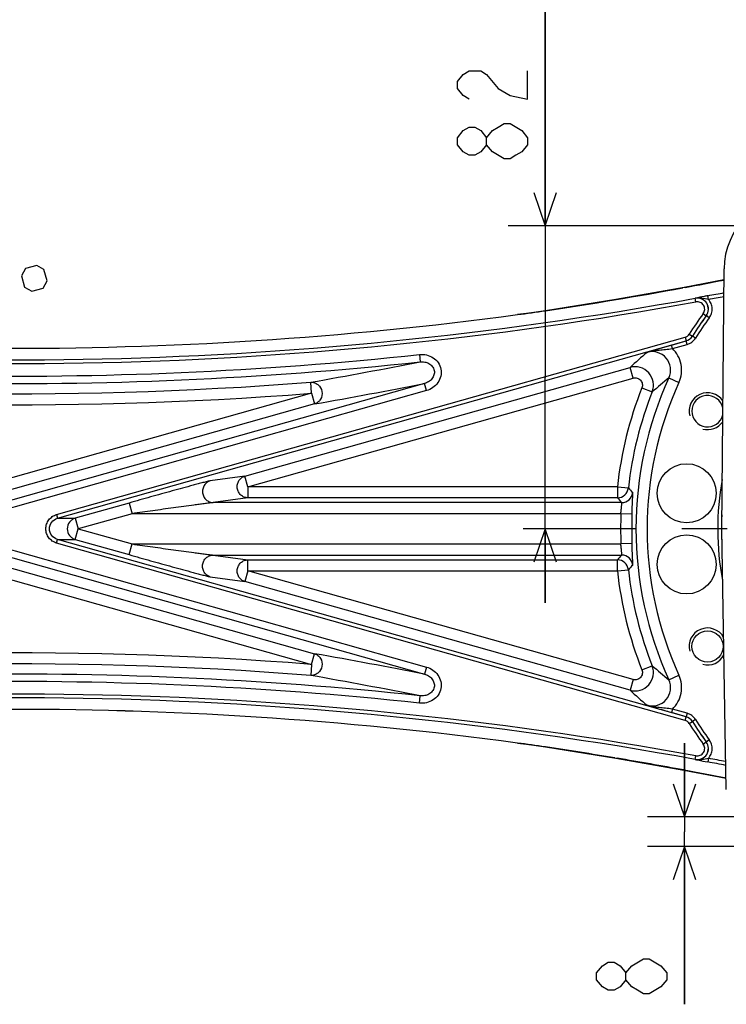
# Model space of a CAD drawing. Extents: x 0 to 594, y 0 to 420.
# Tile 100 of 104: x 304 to 342, y 333 to 386. Entities that reach past the tile are written whole.
import ezdxf

# ---------------------------------------------------------------- set-up
doc = ezdxf.new("R2010")
doc.units = 0
doc.header["$LTSCALE"] = 32.67
doc.linetypes.add('CENTER', pattern=[0.6, 0.375, -0.075, 0.075, -0.075])
doc.layers.get('0').update_dxf_attribs({"linetype": 'CONTINUOUS'})
for name, color, linetype in [('ASSY', 7, 'CONTINUOUS'), ('AXIS', 7, 'CONTINUOUS'), ('DRIV_DIM', 7, 'CONTINUOUS'), ('PARAM_DIM', 7, 'CONTINUOUS'), ('ROUND', 7, 'CONTINUOUS')]:
    doc.layers.add(name, color=color, linetype=linetype)
doc.styles.get("Standard").update_dxf_attribs({"font": 'txt', "width": 0.8})
doc.dimstyles.new('DIMSTYLE_7', dxfattribs={"dimtxt": 3.8, "dimasz": 1.8, "dimexe": 2, "dimexo": 1.5, "dimgap": 0.95, "dimtad": 1, "dimdec": 3, "dimlfac": 5, "dimtxsty": 'STANDARD', "dimblk": 'OPEN', "dimblk1": 'OPEN', "dimblk2": 'OPEN', "dimcen": 0.09, "dimazin": 2, "dimtol": 1, "dimtp": 0.01, "dimtm": 0.01, "dimtfac": 1, "dimtdec": 3, "dimtofl": 0, "dimtmove": 0, "dimatfit": 3, "dimtolj": 1})
doc.dimstyles.new('DIMSTYLE_9', dxfattribs={"dimtxt": 3.8, "dimasz": 1.8, "dimexe": 2, "dimexo": 1.5, "dimgap": 0.95, "dimtad": 1, "dimdec": 3, "dimlfac": 5, "dimtxsty": 'STANDARD', "dimblk": 'OPEN', "dimblk1": 'OPEN', "dimblk2": 'OPEN', "dimcen": 0.09, "dimazin": 2, "dimtp": 0.2, "dimtm": 0.2, "dimtfac": 1, "dimtdec": 3, "dimtofl": 0, "dimtmove": 0, "dimatfit": 3, "dimtolj": 1})

# ---------------------------------------------------------------- blocks, each defined once
blk = doc.blocks.new('_OPEN')
at = {"color": 0, "linetype": 'BYBLOCK'}
for p, q in [((0, 0), (-1, 0.342)), ((-1, -0.342), (0, 0)), ((-1, 0), (0, 0))]:
    blk.add_line(p, q, dxfattribs=at)
blk = doc.blocks.new('*D20')
at = {"layer": 'DRIV_DIM', "color": 2, "linetype": 'CONTINUOUS'}
for p, q in [((332.521, 375.066), (332.521, 401.603)), ((332.521, 401.603), (332.521, 366.866)), ((349.97, 375.066), (330.521, 375.066)), ((332.521, 354.666), (332.521, 366.866)), ((332.521, 358.666), (332.521, 354.666))]:
    blk.add_line(p, q, dxfattribs=at)
at = {"layer": 'DRIV_DIM', "color": 2, "linetype": 'CONTINUOUS', "xscale": 1.8, "yscale": 1.8, "zscale": 1.8}
for p, rotation in [((332.521, 375.066), 270), ((332.521, 358.666), 90)]:
    blk.add_blockref('_OPEN', p, dxfattribs=dict(at, rotation=rotation))
blk = doc.blocks.new('*D38')
at = {"layer": 'PARAM_DIM', "color": 2, "linetype": 'CONTINUOUS'}
for p, q in [((340.057, 343.066), (340.057, 347.066)), ((340.057, 347.066), (340.057, 342.266)), ((353.57, 343.066), (338.057, 343.066)), ((340.057, 332.926), (340.057, 342.266)), ((353.57, 341.466), (338.057, 341.466)), ((340.057, 341.466), (340.057, 332.926))]:
    blk.add_line(p, q, dxfattribs=at)
at = {"layer": 'PARAM_DIM', "color": 2, "linetype": 'CONTINUOUS', "xscale": 1.8, "yscale": 1.8, "zscale": 1.8}
for p, rotation in [((340.057, 343.066), 270), ((340.057, 341.466), 90)]:
    blk.add_blockref('_OPEN', p, dxfattribs=dict(at, rotation=rotation))

msp = doc.modelspace()

# ---------------------------------------------------------------- linework, layer by layer
at = {"color": 2, "linetype": 'CONTINUOUS'}
for centre, start, end in [((341.30823, 365.03436), 33.837913, 195), ((341.30823, 365.03436), 255, 325.165181), ((341.30823, 352.29773), 29.205679, 195), ((341.30823, 352.29773), 255, 332.798053)]:
    msp.add_arc(centre, 1, start, end, dxfattribs=at)
at = {"layer": 'ASSY', "color": 7, "linetype": 'CONTINUOUS'}
for centre in [(340.17963, 360.5905), (340.17963, 356.74159)]:
    msp.add_circle(centre, 1.6, dxfattribs=at)
at = {"layer": 'AXIS', "color": 7, "linetype": 'CENTER'}
msp.add_line((357.07036, 358.66605), (331.33666, 358.66605), dxfattribs=at)
at = {"layer": 'AXIS', "color": 7, "linetype": 'CONTINUOUS'}
msp.add_circle((341.30823, 352.29773), 0.85, dxfattribs=at)
msp.add_arc((341.30823, 365.03436), 0.85, 12.721809, 346.148845, dxfattribs=at)
at = {"layer": 'DRIV_DIM', "color": 2, "linetype": 'CONTINUOUS'}
for points in [[(328.40394, 381.93131), (328.08729, 382.12133), (327.77061, 382.50131), (327.77061, 382.88134), (328.08729, 383.26132), (328.40394, 383.45134), (329.03728, 383.45134), (329.35393, 383.26132)], [(329.35393, 383.26132), (329.98727, 382.50131), (330.6206, 382.12133), (331.57063, 381.93131), (331.57063, 383.45134)], [(330.30395, 378.70133), (329.67062, 379.08132), (329.35393, 379.4613), (329.35393, 379.84133), (329.67062, 380.22132), (329.98727, 380.41133), (330.30395, 380.6013), (330.6206, 380.6013)], [(330.6206, 380.6013), (331.25394, 380.22132), (331.57063, 379.84133), (331.57063, 379.4613)], [(329.35393, 379.4613), (329.03728, 379.08132), (328.72059, 378.89131), (328.40394, 378.89131), (328.08729, 379.08132), (327.77061, 379.4613), (327.77061, 379.84133), (328.08729, 380.22132), (328.40394, 380.41133), (328.72059, 380.41133), (329.03728, 380.22132), (329.35393, 379.84133)], [(331.57063, 379.4613), (331.25394, 379.08132), (330.93729, 378.89131), (330.6206, 378.70133), (330.30395, 378.70133)], [(305.01251, 372.92401), (304.40227, 372.75448), (304.18195, 372.36459), (304.35148, 371.75435), (304.74136, 371.53403), (305.35157, 371.70356), (305.57192, 372.09344), (305.40236, 372.70365), (305.01251, 372.92401)]]:
    msp.add_lwpolyline(points, dxfattribs=at)
at = {"layer": 'PARAM_DIM', "color": 2, "linetype": 'CONTINUOUS'}
for points in [[(338.15698, 333.49591), (337.84029, 333.49591), (337.52364, 333.68593), (337.20696, 333.87594), (336.8903, 334.25592), (336.8903, 334.63591), (337.20696, 335.01594), (337.84029, 335.39592)], [(337.84029, 335.39592), (338.15698, 335.39592), (338.79031, 335.01594)], [(336.8903, 334.25592), (336.57365, 333.87594), (336.25697, 333.68593), (335.94032, 333.68593), (335.62363, 333.87594), (335.30698, 334.25592), (335.30698, 334.63591), (335.62363, 335.01594), (335.94032, 335.20591), (336.25697, 335.20591), (336.57365, 335.01594), (336.8903, 334.63591)], [(338.79031, 335.01594), (339.10696, 334.63591), (339.10696, 334.25592)], [(339.10696, 334.25592), (338.79031, 333.87594), (338.15698, 333.49591)]]:
    msp.add_lwpolyline(points, dxfattribs=at)
at = {"layer": 'ROUND', "color": 7, "linetype": 'CONTINUOUS'}
for p, q in [((342.07834, 358.66605), (342.20115, 372.73647)), ((342.32458, 344.56072), (342.07834, 358.66605))]:
    msp.add_line(p, q, dxfattribs=at)
at = {"layer": 'ROUND', "color": 9, "linetype": 'CONTINUOUS'}
for p, q in [((340.09826, 371.73671), (339.97385, 371.71369)), ((340.09826, 371.73605), (339.97385, 371.71302)), ((340.64701, 371.14791), (340.64846, 371.14867)), ((340.6829, 370.95128), (340.64701, 371.14791)), ((341.35726, 371.08973), (341.32071, 371.28624)), ((332.53946, 370.47472), (332.53822, 370.47466)), ((331.02694, 370.26106), (331.02692, 370.26118)), ((341.0782, 370.3231), (341.2396, 370.20545)), ((341.2396, 370.20545), (341.24175, 370.20654)), ((341.40314, 370.08888), (341.24175, 370.20654)), ((306.08774, 359.43549), (340.09154, 369.03494)), ((340.09154, 369.03494), (340.14584, 368.84258)), ((340.32133, 369.20674), (340.49037, 369.10036)), ((340.49037, 369.10036), (340.49136, 369.09987)), ((340.6604, 368.99349), (340.49136, 369.09987)), ((306.14204, 359.24313), (340.14584, 368.84258)), ((339.35109, 368.61771), (340.1465, 368.84226)), ((339.4054, 368.42535), (339.35109, 368.61771)), ((339.4054, 368.42535), (340.20081, 368.6499)), ((340.14584, 368.84258), (340.1465, 368.84226)), ((340.20081, 368.6499), (340.1465, 368.84226)), ((325.72511, 368.10189), (325.76765, 367.7044)), ((316.27758, 361.52286), (337.11359, 367.40497)), ((337.2765, 366.82789), (337.11359, 367.40497)), ((316.44049, 360.94578), (337.2765, 366.82789)), ((339.21914, 366.84135), (339.76433, 366.59168)), ((325.99438, 366.53109), (302.20679, 359.81573)), ((319.88296, 366.00346), (319.83648, 366.60129)), ((326.10299, 366.14637), (325.99438, 366.53109)), ((337.7569, 366.29629), (338.31459, 366.07596)), ((319.88296, 366.00346), (301.96733, 360.94578)), ((326.10299, 366.14637), (302.3154, 359.43101)), ((319.88296, 366.00346), (320.04587, 365.42638)), ((320.04587, 365.42638), (302.13024, 360.3687)), ((316.27758, 361.52286), (314.4005, 361.26298)), ((316.44049, 360.94578), (316.27758, 361.52286)), ((316.44049, 360.94578), (316.44049, 360.34614)), ((336.42979, 360.94578), (316.44049, 360.94578)), ((336.42979, 360.94578), (336.42979, 360.34614)), ((336.42979, 360.94578), (337.0258, 360.87995)), ((316.44049, 360.34614), (314.56341, 360.08627)), ((336.42979, 360.34614), (316.44049, 360.34614)), ((310.00351, 360.06371), (307.09678, 359.24313)), ((310.00351, 360.06371), (310.16642, 359.48663)), ((336.66387, 360.08627), (314.56341, 360.08627)), ((306.08774, 359.43549), (306.14204, 359.24313)), ((310.16642, 359.48663), (307.25969, 358.66605)), ((336.62105, 359.48663), (310.16642, 359.48663)), ((337.2202, 359.46259), (336.62105, 359.48663)), ((306.14204, 359.24313), (307.09678, 359.24313)), ((307.09678, 359.24313), (307.25969, 358.66605)), ((307.09678, 358.08897), (307.25969, 358.66605)), ((307.25969, 358.66605), (310.16642, 357.84546)), ((302.3154, 357.90108), (326.10299, 351.18572)), ((306.08774, 357.89661), (306.14204, 358.08897)), ((340.09154, 348.29715), (306.08774, 357.89661)), ((306.14204, 358.08897), (307.09678, 358.08897)), ((340.14584, 348.48951), (306.14204, 358.08897)), ((307.09678, 358.08897), (310.00351, 357.26838)), ((310.00351, 357.26838), (310.16642, 357.84546)), ((310.16642, 357.84546), (336.62105, 357.84546)), ((337.2202, 357.8695), (336.62105, 357.84546)), ((302.20679, 357.51636), (325.99438, 350.801)), ((314.56341, 357.24583), (336.66387, 357.24583)), ((314.56341, 357.24583), (316.44049, 356.98595)), ((302.13024, 356.96339), (320.04587, 351.90572)), ((316.44049, 356.38631), (316.44049, 356.98595)), ((316.44049, 356.98595), (336.42979, 356.98595)), ((336.42979, 356.38631), (336.42979, 356.98595)), ((301.96733, 356.38631), (319.88296, 351.32864)), ((314.4005, 356.06911), (316.27758, 355.80923)), ((316.44049, 356.38631), (316.27758, 355.80923)), ((316.44049, 356.38631), (336.42979, 356.38631)), ((337.2765, 350.5042), (316.44049, 356.38631)), ((336.42979, 356.38631), (337.0258, 356.45214)), ((337.11359, 349.92712), (316.27758, 355.80923)), ((319.88296, 351.32864), (320.04587, 351.90572)), ((319.88296, 351.32864), (319.83648, 350.73081)), ((326.10299, 351.18572), (325.99438, 350.801)), ((337.7569, 351.0358), (338.31459, 351.25613)), ((339.21914, 350.49074), (339.76433, 350.74042)), ((337.2765, 350.5042), (337.11359, 349.92712)), ((325.72511, 349.2302), (325.76765, 349.62769)), ((339.4054, 348.90674), (339.35109, 348.71438)), ((340.1465, 348.48983), (339.35109, 348.71438)), ((340.20081, 348.68219), (339.4054, 348.90674)), ((340.20081, 348.68219), (340.1465, 348.48983)), ((340.09154, 348.29715), (340.14584, 348.48951)), ((340.1465, 348.48983), (340.14584, 348.48951)), ((340.32133, 348.12536), (340.49037, 348.23174)), ((340.49136, 348.23222), (340.49037, 348.23174)), ((340.6604, 348.3386), (340.49136, 348.23222)), ((331.02694, 347.07104), (331.02692, 347.07092)), ((341.0782, 347.00899), (341.2396, 347.12664)), ((341.24175, 347.12555), (341.2396, 347.12664)), ((341.40314, 347.24321), (341.24175, 347.12555)), ((332.53946, 346.85737), (332.53822, 346.85743)), ((336.30026, 346.26444), (336.41094, 346.24589)), ((336.30027, 346.26504), (336.41096, 346.24655)), ((340.64701, 346.18419), (340.6829, 346.38082)), ((340.64846, 346.18343), (340.64701, 346.18419)), ((341.35726, 346.24236), (341.32071, 346.04585)), ((340.01726, 345.61105), (340.04394, 345.60611)), ((340.01726, 345.61078), (340.04394, 345.60589))]:
    msp.add_line(p, q, dxfattribs=at)
at = {"layer": 'ROUND', "color": 7, "linetype": 'CONTINUOUS'}
for points in [[(342.19597, 372.14327), (340.03594, 371.72463), (336.35387, 371.07613), (332.53822, 370.47466)], [(332.53822, 370.47466), (332.04044, 370.40203), (331.51547, 370.32789), (331.02692, 370.26118)], [(331.02692, 347.07092), (331.51279, 347.00457), (332.03778, 346.93045), (332.53822, 346.85743)], [(332.53822, 346.85743), (336.35128, 346.2564), (340.03334, 345.60794), (342.31402, 345.16595)]]:
    msp.add_lwpolyline(points, dxfattribs=at)
at = {"layer": 'ROUND', "color": 9, "linetype": 'CONTINUOUS'}
for centre, radius, start, end in [((300.84029, 583.36835), 215.24269, 280.5089634, 281.0773962), ((301.49156, 579.81401), 211.62918, 278.4362534, 280.476854), ((303.77953, 573.13874), 205.32781, 261.741678, 280.3437959), ((303.77953, 573.13874), 205.31384, 280.5356791, 280.78804), ((303.77953, 573.13874), 205.51372, 280.535679, 280.7766349), ((303.77953, 573.13874), 205.52769, 261.741678, 280.3437966), ((303.77953, 573.13874), 204.69923, 261.741678, 277.6493144), ((316.09239, 481.44321), 112.18071, 277.6504649, 278.4306508), ((357.07036, 358.66605), 19.78979, 143.910813, 147.816491), ((357.07036, 358.66605), 19.59007, 143.910813, 147.816491), ((357.07036, 358.66605), 19.58897, 143.904529, 147.816137), ((357.07036, 358.66605), 19.38924, 143.904529, 147.816137), ((303.77953, 573.13874), 206.20795, 261.741678, 276.1092441), ((339.98297, 369.41974), 0.39982, 285.75519, 327.809172), ((339.98262, 369.41986), 0.59991, 285.787808, 327.819994), ((339.98404, 369.41938), 0.59956, 285.722627, 327.797956), ((339.98368, 369.4195), 0.79964, 285.75522, 327.808787), ((303.77953, 573.13874), 206.60771, 261.741678, 276.1092441), ((368.28235, 332.91691), 46.48568, 130.586497, 132.105858), ((303.77953, 573.13874), 207.16068, 263.3104768, 274.4454333), ((246.64129, 776.65046), 416.53074, 280.1208965, 280.9507556), ((337.38365, 366.44186), 1.00027, 338.543121, 105.66385), ((303.77953, 573.13874), 207.76031, 263.3104767, 274.445434), ((357.07036, 358.66605), 19.63419, 155.393675, 204.606325), ((367.94757, 331.97237), 45.17929, 129.484988, 130.987737), ((246.95994, 775.53598), 416.57105, 280.1046426, 280.9368064), ((357.07036, 358.66605), 20.76608, 158.442318, 173.697279), ((357.07036, 358.66605), 19.03456, 155.393675, 204.606325), ((357.07036, 358.66605), 20.16645, 158.442318, 173.697279), ((336.42903, 360.94662), 0.60048, 270.072157, 353.625122), ((380.20135, 400.69467), 58.73109, 222.6809791, 223.0177831), ((357.07036, 358.66605), 15.21076, 169.869542, 190.622062), ((382.36597, 401.48732), 61.66627, 221.8481282, 222.1730964), ((336.6631, 360.68675), 0.60048, 270.073179, 354.274036), ((357.07036, 358.66605), 20.46576, 177.702076, 182.297924), ((357.07036, 358.66605), 19.86613, 177.702076, 182.297924), ((357.07036, 358.66605), 15.01103, 177.097758, 183.42628), ((357.07036, 358.66605), 15.00993, 177.171125, 183.339656), ((382.36629, 315.84449), 61.6667, 137.8269047, 138.1518707), ((336.66309, 356.64533), 0.60049, 5.726776, 89.926008), ((336.42902, 356.38546), 0.60049, 6.375668, 89.927053), ((380.20149, 316.63729), 58.73128, 136.9822174, 137.3190204), ((357.07036, 358.66605), 20.76608, 186.302721, 201.557682), ((357.07036, 358.66605), 20.16645, 186.302721, 201.557682), ((303.77953, 144.19335), 207.76031, 85.5545655, 96.6895229), ((246.90904, -58.4781), 416.84994, 79.0634758, 79.8950822), ((303.77953, 144.19335), 207.16068, 85.5545659, 96.6895225), ((303.77953, 144.19335), 206.60771, 83.8907562, 98.258322), ((337.38365, 350.89024), 1.00027, 254.33615, 21.456879), ((367.77441, 385.15508), 44.91125, 229.007781, 230.519499), ((303.77953, 144.19335), 206.20795, 83.8907562, 98.258322), ((246.59073, -59.5901), 416.80714, 79.0495161, 79.8788244), ((303.77953, 144.19335), 205.52769, 79.6562057, 98.258322), ((368.08708, 384.19327), 46.19012, 227.889277, 229.418361), ((303.77953, 144.19335), 205.32781, 79.6562041, 98.258322), ((303.77953, 144.19335), 204.69923, 82.3506856, 98.258322), ((339.98368, 347.91259), 0.79964, 32.191198, 74.244794), ((339.98297, 347.91235), 0.39982, 32.190826, 74.244812), ((339.98262, 347.91224), 0.59991, 32.180004, 74.212194), ((339.98404, 347.91271), 0.59955, 32.202029, 74.277387), ((357.07036, 358.66605), 19.78979, 212.183509, 216.089187), ((357.07036, 358.66605), 19.59007, 212.183509, 216.089187), ((357.07036, 358.66605), 19.58897, 212.183863, 216.095471), ((357.07036, 358.66605), 19.38924, 212.183863, 216.095471), ((316.11453, 236.04561), 112.02243, 81.568798, 82.3500862), ((301.76115, 139.20637), 209.91961, 80.5297771, 81.5689281), ((301.3686, 136.84021), 212.31811, 79.5118673, 80.5000664), ((303.77953, 144.19335), 205.31384, 79.1857332, 79.4643209), ((303.77953, 144.19335), 205.51372, 79.1974578, 79.464321), ((300.83371, 133.92842), 215.27862, 78.8906913, 79.505733)]:
    msp.add_arc(centre, radius, start, end, dxfattribs=at)
at = {"layer": 'ROUND', "color": 7, "linetype": 'CONTINUOUS'}
for centre, start, end in [((303.77953, 573.13874), 261.741678, 277.6493144), ((303.77953, 144.19335), 82.3506856, 98.258322)]:
    msp.add_arc(centre, 204.69911, start, end, dxfattribs=at)
msp.add_ellipse((346.20159, 372.70035), major_axis=(2.81685, -2.84166), ratio=0.99969811, start_param=2.36072865, end_param=3.92249508, dxfattribs=at)
at = {"layer": 'ROUND', "color": 9, "linetype": 'CONTINUOUS'}
for points, knots in [([(341.2396, 370.20545), (341.30844, 370.30027), (341.39089, 370.53722), (341.29297, 370.89654), (341.0115, 371.14034), (340.76229, 371.16879), (340.64701, 371.14791)], [0, 0, 0, 0, 0.24997781, 0.50001513, 0.75004172, 1, 1, 1, 1]), ([(341.32071, 371.28624), (341.25569, 371.27415), (341.03104, 371.23111), (340.80731, 371.18341), (340.64846, 371.14867)], [0, 0, 0, 0, 0.28913316, 1, 1, 1, 1]), ([(341.24175, 370.20654), (341.31119, 370.30142), (341.39551, 370.5385), (341.29822, 370.89982), (341.0141, 371.14308), (340.7641, 371.16993), (340.64846, 371.14867)], [0, 0, 0, 0, 0.25001364, 0.49999248, 0.74997908, 1, 1, 1, 1]), ([(341.35726, 371.08973), (341.2378, 371.10798), (341.06282, 371.1516), (340.82423, 371.17112), (340.70618, 371.1599), (340.64846, 371.14867)], [0, 0, 0, 0, 0.50652046, 0.75353428, 1, 1, 1, 1]), ([(341.40314, 370.08888), (341.45606, 370.16147), (341.53811, 370.32579), (341.57218, 370.59818), (341.51388, 370.86647), (341.41687, 371.02254), (341.35726, 371.08973)], [0, 0, 0, 0, 0.25001843, 0.50002118, 0.75001213, 1, 1, 1, 1]), ([(341.0782, 370.3231), (341.1243, 370.38634), (341.17987, 370.54435), (341.11479, 370.78452), (340.9263, 370.94688), (340.75989, 370.96533), (340.6829, 370.95128)], [0, 0, 0, 0, 0.25002613, 0.49998193, 0.74995148, 1, 1, 1, 1]), ([(338.03899, 368.21928), (338.13193, 368.24905), (338.56732, 368.38823), (339.00511, 368.52004), (339.35109, 368.61771)], [0, 0, 0, 0, 0.21350068, 1, 1, 1, 1]), ([(338.03899, 368.21928), (338.14313, 368.25105), (338.35813, 368.30107), (338.69249, 368.34361), (339.04306, 368.37795), (339.28234, 368.40793), (339.4054, 368.42535)], [0, 0, 0, 0, 0.23610895, 0.47721999, 0.73048727, 1, 1, 1, 1]), ([(339.76433, 366.59168), (339.83328, 366.74226), (339.9249, 367.06713), (339.90612, 367.57146), (339.73384, 368.04586), (339.52626, 368.31213), (339.4054, 368.42535)], [0, 0, 0, 0, 0.25000811, 0.50000972, 0.75000601, 1, 1, 1, 1]), ([(325.72511, 368.10189), (325.85194, 368.11546), (326.1121, 368.10081), (326.47179, 367.94977), (326.75405, 367.67801), (326.90731, 367.31609), (326.89992, 366.92313), (326.73924, 366.56576), (326.46173, 366.29156), (326.22575, 366.18103), (326.10299, 366.14637)], [0, 0, 0, 0, 0.12514011, 0.2502051, 0.37515038, 0.49999349, 0.62483836, 0.74978765, 0.87485656, 1, 1, 1, 1]), ([(339.21914, 366.84135), (339.2974, 367.01152), (339.3579, 367.40554), (339.11447, 367.94606), (338.61779, 368.26967), (338.21915, 368.27045), (338.03899, 368.21928)], [0, 0, 0, 0, 0.2499676, 0.50000124, 0.7500352, 1, 1, 1, 1]), ([(325.76765, 367.7044), (325.84682, 367.71348), (326.00905, 367.70923), (326.24003, 367.63005), (326.43141, 367.47266), (326.53822, 367.24477), (326.52399, 366.9935), (326.40505, 366.77613), (326.2202, 366.61657), (326.07124, 366.55217), (325.99438, 366.53109)], [0, 0, 0, 0, 0.12414588, 0.24873816, 0.37405139, 0.49999171, 0.62593378, 0.75125118, 0.87584839, 1, 1, 1, 1]), ([(337.2765, 366.82789), (337.34687, 366.84776), (337.50207, 366.84795), (337.69755, 366.72553), (337.79962, 366.51868), (337.78377, 366.36429), (337.7569, 366.29629)], [0, 0, 0, 0, 0.25001249, 0.49999823, 0.74998404, 1, 1, 1, 1]), ([(319.83648, 366.60129), (319.90539, 366.60579), (320.04769, 366.58706), (320.2985, 366.44702), (320.49161, 366.11193), (320.42615, 365.73075), (320.23916, 365.51269), (320.11209, 365.44595), (320.04587, 365.42638)], [0, 0, 0, 0, 0.12259006, 0.24736744, 0.5, 0.75263255, 0.87740994, 1, 1, 1, 1]), ([(316.44049, 360.34614), (316.3714, 360.34675), (316.23152, 360.3741), (316.05026, 360.48729), (315.91835, 360.6579), (315.85223, 360.86434), (315.85978, 361.08097), (315.94038, 361.28101), (316.08406, 361.43918), (316.21125, 361.5035), (316.27758, 361.52286)], [0, 0, 0, 0, 0.12322953, 0.24762136, 0.37336661, 0.5, 0.62663339, 0.75237864, 0.87677047, 1, 1, 1, 1]), ([(314.4005, 361.26298), (314.37944, 361.26007), (314.32647, 361.24762), (314.19439, 361.21624), (313.99598, 361.16474), (313.73859, 361.09698), (313.37247, 360.9988), (312.90254, 360.87109), (312.33076, 360.71397), (311.75252, 360.55384), (310.97597, 360.33744), (310.39271, 360.17359), (310.00351, 360.06371)], [0, 0, 0, 0, 0.01399474, 0.03574039, 0.08940779, 0.14887086, 0.21094493, 0.33889169, 0.46940472, 0.60123678, 0.7338151, 1, 1, 1, 1]), ([(314.4005, 361.26298), (314.33417, 361.24363), (314.20698, 361.17931), (314.0633, 361.02113), (313.9827, 360.82109), (313.97515, 360.60446), (314.04127, 360.39802), (314.17318, 360.22741), (314.35444, 360.11422), (314.49432, 360.08688), (314.56341, 360.08627)], [0, 0, 0, 0, 0.12323009, 0.24762141, 0.37336664, 0.49999999, 0.62663335, 0.75237858, 0.8767699, 1, 1, 1, 1]), ([(337.2202, 359.46259), (337.22322, 359.53772), (337.22945, 359.68497), (337.23935, 359.89852), (337.24897, 360.09505), (337.25734, 360.26728), (337.26287, 360.39279), (337.26563, 360.47662), (337.26674, 360.5259), (337.2668, 360.56532), (337.26626, 360.59524), (337.2642, 360.61411), (337.26276, 360.62451), (337.26059, 360.62684)], [0, 0, 0, 0, 0.19346224, 0.37922476, 0.55009532, 0.69974286, 0.82293598, 0.87330392, 0.91564028, 0.9496341, 0.97505873, 0.99179618, 1, 1, 1, 1]), ([(314.56341, 360.08627), (314.52929, 360.08385), (314.45324, 360.0742), (314.28817, 360.05417), (314.06607, 360.02497), (313.79409, 359.98893), (313.42591, 359.93935), (312.96286, 359.87627), (312.40541, 359.79957), (311.84648, 359.72211), (311.09997, 359.61804), (310.53989, 359.53934), (310.16642, 359.48663)], [0, 0, 0, 0, 0.02312212, 0.0517858, 0.11243024, 0.17454411, 0.23726473, 0.36357207, 0.49046445, 0.61765946, 0.74502677, 1, 1, 1, 1]), ([(336.62105, 359.48663), (336.62705, 359.56149), (336.63683, 359.67028), (336.65053, 359.809), (336.65933, 359.89783), (336.66607, 359.9718), (336.66972, 360.02762), (336.67023, 360.06285), (336.66783, 360.07981), (336.66553, 360.08535), (336.66387, 360.08627)], [0, 0, 0, 0, 0.37368781, 0.54350021, 0.69350582, 0.81808352, 0.91247715, 0.97322502, 0.99057115, 1, 1, 1, 1]), ([(306.08774, 357.89661), (306.00483, 357.92001), (305.84538, 357.99401), (305.65436, 358.17444), (305.53052, 358.40651), (305.48769, 358.66604), (305.53051, 358.92557), (305.65436, 359.15764), (305.84537, 359.33808), (306.00483, 359.41208), (306.08774, 359.43549)], [0, 0, 0, 0, 0.12500972, 0.25001292, 0.37500734, 0.49999709, 0.62498701, 0.74998183, 0.87498582, 1, 1, 1, 1]), ([(306.14204, 358.08897), (306.01899, 358.12352), (305.78858, 358.2766), (305.65621, 358.66604), (305.78858, 359.05549), (306.01899, 359.20857), (306.14204, 359.24313)], [0, 0, 0, 0, 0.25004002, 0.4999972, 0.74995492, 1, 1, 1, 1]), ([(307.09678, 359.24313), (307.03529, 359.22548), (306.91709, 359.1694), (306.73042, 358.99026), (306.62084, 358.66605), (306.73042, 358.34183), (306.91709, 358.1627), (307.03529, 358.10661), (307.09678, 358.08897)], [0, 0, 0, 0, 0.12537577, 0.25105807, 0.5, 0.74894193, 0.87462423, 1, 1, 1, 1]), ([(310.16642, 357.84546), (310.53989, 357.79276), (311.09997, 357.71405), (311.84648, 357.60998), (312.40541, 357.53252), (312.96286, 357.45582), (313.42591, 357.39275), (313.79409, 357.34316), (314.06608, 357.30712), (314.28818, 357.27792), (314.45325, 357.2579), (314.52929, 357.24824), (314.56341, 357.24583)], [0, 0, 0, 0, 0.25497346, 0.38234092, 0.50953607, 0.6364286, 0.76273607, 0.82545676, 0.88757073, 0.94821516, 0.97687852, 1, 1, 1, 1]), ([(336.66387, 357.24583), (336.66553, 357.24674), (336.66783, 357.25228), (336.67023, 357.26924), (336.66972, 357.30447), (336.66607, 357.36028), (336.65933, 357.43425), (336.65054, 357.52308), (336.63683, 357.6618), (336.62705, 357.7706), (336.62105, 357.84546)], [0, 0, 0, 0, 0.009428, 0.02677174, 0.08751622, 0.18190643, 0.30648172, 0.45648544, 0.62629649, 1, 1, 1, 1]), ([(337.26059, 356.70525), (337.26276, 356.70759), (337.2642, 356.71798), (337.26626, 356.73685), (337.2668, 356.76677), (337.26674, 356.80618), (337.26563, 356.85546), (337.26287, 356.93929), (337.25734, 357.0648), (337.24897, 357.23703), (337.23936, 357.43355), (337.22946, 357.64712), (337.22322, 357.79437), (337.2202, 357.8695)], [0, 0, 0, 0, 0.00820288, 0.02493823, 0.05036103, 0.08435335, 0.12668803, 0.17705427, 0.30024488, 0.44989019, 0.62075901, 0.80652426, 1, 1, 1, 1]), ([(310.00351, 357.26838), (310.39271, 357.15851), (310.97598, 356.99465), (311.75252, 356.77825), (312.33076, 356.61812), (312.90254, 356.461), (313.37248, 356.33329), (313.73859, 356.23511), (313.99599, 356.16735), (314.19439, 356.11585), (314.32647, 356.08447), (314.37944, 356.07203), (314.4005, 356.06911)], [0, 0, 0, 0, 0.26618509, 0.39876361, 0.53059586, 0.66110909, 0.78905602, 0.85113018, 0.91059331, 0.96426038, 0.9860056, 1, 1, 1, 1]), ([(314.4005, 356.06911), (314.33417, 356.08847), (314.20698, 356.15279), (314.0633, 356.31096), (313.9827, 356.511), (313.97515, 356.72763), (314.04127, 356.93407), (314.17318, 357.10468), (314.35444, 357.21787), (314.49432, 357.24522), (314.56341, 357.24583)], [0, 0, 0, 0, 0.12323009, 0.24762139, 0.37336661, 0.49999995, 0.62663329, 0.75237853, 0.87676987, 1, 1, 1, 1]), ([(316.27758, 355.80923), (316.21125, 355.82859), (316.08406, 355.89291), (315.94038, 356.05109), (315.85978, 356.25112), (315.85223, 356.46776), (315.91835, 356.67419), (316.05026, 356.84481), (316.23152, 356.95799), (316.3714, 356.98534), (316.44049, 356.98595)], [0, 0, 0, 0, 0.12322953, 0.24762136, 0.37336661, 0.5, 0.62663339, 0.75237864, 0.87677047, 1, 1, 1, 1]), ([(320.04587, 351.90572), (320.1121, 351.88614), (320.23916, 351.81941), (320.42616, 351.60134), (320.49161, 351.22016), (320.2985, 350.88507), (320.04769, 350.74503), (319.90539, 350.7263), (319.83648, 350.73081)], [0, 0, 0, 0, 0.12259006, 0.24736746, 0.5, 0.75263254, 0.87740993, 1, 1, 1, 1]), ([(326.10299, 351.18572), (326.22575, 351.15106), (326.46172, 351.04053), (326.73923, 350.76635), (326.89991, 350.40899), (326.90732, 350.01604), (326.75406, 349.65411), (326.47181, 349.38233), (326.11211, 349.23128), (325.85194, 349.21663), (325.72511, 349.2302)], [0, 0, 0, 0, 0.12513996, 0.25020493, 0.37515038, 0.49999358, 0.62483834, 0.74978747, 0.87485639, 1, 1, 1, 1]), ([(325.99438, 350.801), (326.07123, 350.77992), (326.2202, 350.71553), (326.40504, 350.55597), (326.52399, 350.33861), (326.53823, 350.08734), (326.43143, 349.85944), (326.24004, 349.70205), (326.00905, 349.62287), (325.84682, 349.61862), (325.76765, 349.62769)], [0, 0, 0, 0, 0.12414873, 0.2487425, 0.37405562, 0.49999549, 0.62593801, 0.75125554, 0.87585124, 1, 1, 1, 1]), ([(337.7569, 351.0358), (337.78377, 350.9678), (337.79962, 350.81341), (337.69755, 350.60657), (337.50207, 350.48414), (337.34687, 350.48433), (337.2765, 350.5042)], [0, 0, 0, 0, 0.25001299, 0.49999882, 0.74998471, 1, 1, 1, 1]), ([(339.4054, 348.90674), (339.52626, 349.01996), (339.73384, 349.28623), (339.90612, 349.76063), (339.9249, 350.26496), (339.83328, 350.58984), (339.76433, 350.74042)], [0, 0, 0, 0, 0.24999343, 0.49998934, 0.74999114, 1, 1, 1, 1]), ([(338.03899, 349.11281), (338.21916, 349.06165), (338.61779, 349.06243), (339.11447, 349.38604), (339.3579, 349.92656), (339.2974, 350.32057), (339.21914, 350.49074)], [0, 0, 0, 0, 0.24996659, 0.49999919, 0.75003208, 1, 1, 1, 1]), ([(339.35109, 348.71438), (339.22385, 348.7503), (338.78465, 348.87704), (338.34841, 349.01375), (338.03899, 349.11281)], [0, 0, 0, 0, 0.28924326, 1, 1, 1, 1]), ([(339.4054, 348.90674), (339.28234, 348.92416), (339.04307, 348.95414), (338.69249, 348.98848), (338.35812, 349.03102), (338.14313, 349.08105), (338.03899, 349.11281)], [0, 0, 0, 0, 0.26950446, 0.52277986, 0.76389187, 1, 1, 1, 1]), ([(340.64701, 346.18419), (340.76229, 346.1633), (341.0115, 346.19175), (341.29297, 346.43555), (341.39089, 346.79487), (341.30845, 347.03183), (341.2396, 347.12664)], [0, 0, 0, 0, 0.24995641, 0.49998115, 0.75001769, 1, 1, 1, 1]), ([(340.64846, 346.18343), (340.7641, 346.16217), (341.0141, 346.18901), (341.29822, 346.43227), (341.39551, 346.79359), (341.31119, 347.03067), (341.24175, 347.12555)], [0, 0, 0, 0, 0.25002285, 0.50000709, 0.74998537, 1, 1, 1, 1]), ([(340.68289, 346.38082), (340.75988, 346.36677), (340.92629, 346.38521), (341.11479, 346.54756), (341.17987, 346.78774), (341.1243, 346.94575), (341.0782, 347.00899)], [0, 0, 0, 0, 0.2500467, 0.50001438, 0.74996938, 1, 1, 1, 1]), ([(341.35726, 346.24236), (341.41687, 346.30955), (341.51388, 346.46562), (341.57218, 346.73391), (341.53811, 347.0063), (341.45606, 347.17062), (341.40314, 347.24321)], [0, 0, 0, 0, 0.24998662, 0.49997706, 0.74998078, 1, 1, 1, 1]), ([(340.64846, 346.18343), (340.70618, 346.17219), (340.82424, 346.16098), (341.06282, 346.18049), (341.2378, 346.22412), (341.35726, 346.24236)], [0, 0, 0, 0, 0.24647053, 0.4934818, 1, 1, 1, 1]), ([(340.64846, 346.18343), (340.69624, 346.17298), (340.9197, 346.1242), (341.14391, 346.07874), (341.32071, 346.04585)], [0, 0, 0, 0, 0.21379117, 1, 1, 1, 1])]:
    msp.add_open_spline(points, degree=3, knots=knots, dxfattribs=at)

# ---------------------------------------------------------------- dimensions: what is measured, and where the dimension line sits
at = {"layer": 'DRIV_DIM', "color": 2, "linetype": 'CONTINUOUS'}
dim = msp.add_linear_dim(base=(332.52061, 375.06605), p1=(331.33666, 358.66605), p2=(351.47036, 375.06605), angle=90, dimstyle='DIMSTYLE_7', dxfattribs=at)
dim.commit()
dim.dimension.update_dxf_attribs({"geometry": '*D20', "text_midpoint": (332.52061, 378.13132), "dimtype": 160})
at = {"layer": 'PARAM_DIM', "color": 2, "linetype": 'CONTINUOUS'}
dim = msp.add_linear_dim(base=(340.05697, 343.06605), p1=(355.07036, 341.46605), p2=(355.07036, 343.06605), angle=90, dimstyle='DIMSTYLE_9', dxfattribs=at)
dim.commit()
dim.dimension.update_dxf_attribs({"geometry": '*D38', "text_midpoint": (340.05697, 332.92592), "dimtype": 160})

doc.saveas('drawing.dxf')
